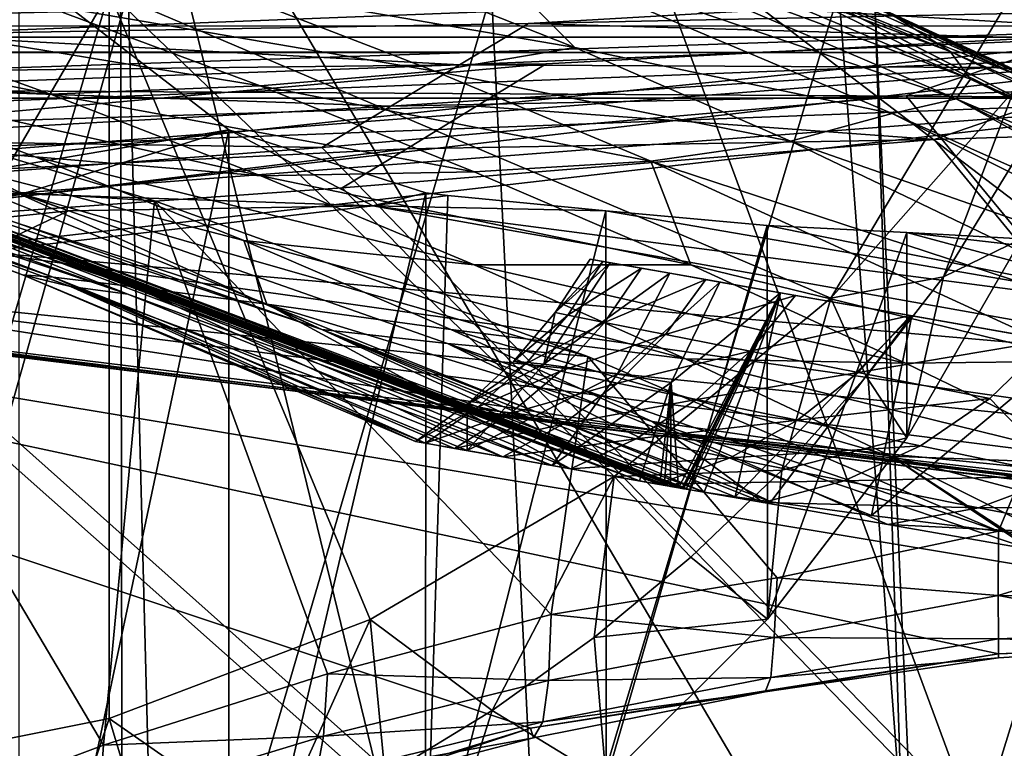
# Model space of a CAD drawing. Header units: metres. Extents: x -904 to 0, y -908 to 0.
# Tile 73 of 134: x -315 to -259, y -95 to -53. Entities that reach past the tile are written whole.
import ezdxf

# ---------------------------------------------------------------- set-up
doc = ezdxf.new("R2010")
doc.units = ezdxf.units.M

msp = doc.modelspace()

# ---------------------------------------------------------------- linework, layer by layer
at = {"layer": 'None'}
for points in [[(-570.15863, -58.565701, 661.240173), (-309.111755, -207.702347, 657.334961), (-309.403992, -35.91481, 661.833374)], [(-309.403992, -35.91481, 661.833374), (-539.86322, -44.36692, 661.612061), (-570.15863, -58.565701, 661.240173)], [(-309.111755, -207.702347, 657.334961), (-273.966705, -181.177963, 658.029663), (-309.403992, -35.91481, 661.833374)], [(-309.403992, -35.91481, 661.833374), (-273.966705, -181.177963, 658.029663), (-240.875107, -152.150711, 658.789795)], [(-279.686188, -47.13221, 661.539673), (-309.403992, -35.91481, 661.833374), (-240.875107, -152.150711, 658.789795)], [(-285.598846, -45.267895, 841.119934), (-261.811066, -54.986488, 841.331909), (-284.975342, -46.363251, 886.472229)], [(-261.811066, -54.986488, 841.331909), (-285.598846, -45.267895, 841.119934), (-265.133575, -52.875401, 795.994263)], [(-286.301025, -47.075798, 931.812744), (-284.975342, -46.363251, 886.472229), (-260.638489, -56.582916, 886.756042)], [(-284.975342, -46.363251, 886.472229), (-261.811066, -54.986488, 841.331909), (-260.638489, -56.582916, 886.756042)], [(-290.093506, -47.983444, 977.005981), (-286.301025, -47.075798, 931.812744), (-261.458008, -57.706783, 932.164246)], [(-261.458008, -57.706783, 932.164246), (-286.301025, -47.075798, 931.812744), (-260.638489, -56.582916, 886.756042)], [(-240.875107, -152.150711, 658.789795), (-242.678009, -75.317757, 660.801697), (-279.686188, -47.13221, 661.539673)], [(-242.678009, -75.317757, 660.801697), (-251.280319, -61.069084, 661.174744), (-279.686188, -47.13221, 661.539673)], [(-279.686188, -47.13221, 661.539673), (-251.280319, -61.069084, 661.174744), (-269.561737, -51.711464, 661.566956)], [(-269.561737, -51.711464, 661.566956), (-258.0224, -56.306564, 706.032776), (-278.609283, -47.093815, 705.997437)], [(-278.609283, -47.093815, 705.997437), (-258.0224, -56.306564, 706.032776), (-270.733765, -50.244064, 750.846558)], [(-283.32785, -54.765881, 1022.18335), (-296.14743, -49.661369, 1021.960205), (-290.093506, -47.983444, 977.005981)], [(-283.32785, -54.765881, 1022.18335), (-290.093506, -47.983444, 977.005981), (-265.13623, -58.537857, 977.415955)], [(-265.13623, -58.537857, 977.415955), (-290.093506, -47.983444, 977.005981), (-261.458008, -57.706783, 932.164246)], [(-304.162659, -51.155312, 1066.614136), (-296.14743, -49.661369, 1021.960205), (-283.32785, -54.765881, 1022.18335)], [(-303.165863, -59.486263, 1941.720703), (-315.202454, -50.203594, 1936.422363), (-317.52179, -61.908005, 1904.459839)], [(-315.203613, -116.225586, 1974.506104), (-315.202454, -50.203594, 1936.422363), (-303.165863, -59.486263, 1941.720703)], [(-258.0224, -56.306564, 706.032776), (-248.986176, -60.178795, 750.940918), (-270.733765, -50.244064, 750.846558)], [(-270.733765, -50.244064, 750.846558), (-248.986176, -60.178795, 750.940918), (-265.133575, -52.875401, 795.994263)], [(-314.066101, -52.227184, 1110.899048), (-304.162659, -51.155312, 1066.614136), (-291.35141, -56.10714, 1066.840454)], [(-291.35141, -56.10714, 1066.840454), (-304.162659, -51.155312, 1066.614136), (-283.32785, -54.765881, 1022.18335)], [(-362.278748, -51.564709, 2034.584595), (-336.272583, -96.787689, 2023.781372), (-310.038391, -51.564449, 2028.267822)], [(-336.272583, -96.787689, 2023.781372), (-323.056915, -95.837952, 2022.274536), (-310.038391, -51.564449, 2028.267822)], [(-330.615753, -51.564575, 200.891068), (-308.948242, -51.564468, 210.65741), (-329.323792, -123.827972, 209.19838)], [(-308.948242, -51.564468, 210.65741), (-307.235657, -116.905838, 218.568741), (-329.323792, -123.827972, 209.19838)], [(-310.038391, -51.564449, 2028.267822), (-323.056915, -95.837952, 2022.274536), (-310.040985, -93.242393, 2020.919434)], [(-310.040985, -93.242393, 2020.919434), (-295.07312, -87.566368, 2019.630005), (-310.038391, -51.564449, 2028.267822)], [(-258.175079, -51.56419, 2019.448486), (-310.038391, -51.564449, 2028.267822), (-268.646027, -69.136406, 2018.336426)], [(-268.646027, -69.136406, 2018.336426), (-310.038391, -51.564449, 2028.267822), (-281.074432, -79.361526, 2018.749756)], [(-310.038391, -51.564449, 2028.267822), (-295.07312, -87.566368, 2019.630005), (-281.074432, -79.361526, 2018.749756)], [(-308.948242, -51.564468, 210.65741), (-288.105225, -51.564365, 222.078217), (-307.235657, -116.905838, 218.568741)], [(-288.105225, -51.564365, 222.078217), (-285.30072, -108.671394, 229.986725), (-307.235657, -116.905838, 218.568741)], [(-288.105225, -51.564365, 222.078217), (-268.185822, -51.56427, 235.04538), (-285.30072, -108.671394, 229.986725)], [(-268.185822, -51.56427, 235.04538), (-264.548676, -99.550575, 242.856384), (-285.30072, -108.671394, 229.986725)], [(-269.561737, -51.711464, 661.566956), (-251.280319, -61.069084, 661.174744), (-251.154343, -61.122116, 661.569153)], [(-269.561737, -51.711464, 661.566956), (-251.154343, -61.122116, 661.569153), (-258.0224, -56.306564, 706.032776)], [(-258.175079, -57.264988, 2018.443237), (-258.175079, -51.56419, 2019.448486), (-268.646027, -69.136406, 2018.336426)], [(-268.185822, -51.56427, 235.04538), (-266.150391, -51.564274, 234.471405), (-264.548676, -99.550575, 242.856384)], [(-266.150391, -51.564274, 234.471405), (-263.57016, -110.645126, 244.626434), (-264.548676, -99.550575, 242.856384)], [(-266.150391, -51.564274, 234.471405), (-245.317902, -51.56432, 228.596802), (-263.57016, -110.645126, 244.626434)], [(-245.317902, -51.56432, 228.596802), (-242.650131, -103.940552, 237.516327), (-263.57016, -110.645126, 244.626434)], [(-326.092651, -56.621483, 1198.501343), (-338.294617, -52.411137, 1198.356689), (-313.394806, -57.436325, 1154.905273)], [(-338.294617, -52.411137, 1198.356689), (-325.862457, -52.944607, 1154.723633), (-313.394806, -57.436325, 1154.905273)], [(-325.862457, -52.944607, 1154.723633), (-314.066101, -52.227184, 1110.899048), (-301.379883, -56.958351, 1111.106812)], [(-301.379883, -56.958351, 1111.106812), (-314.066101, -52.227184, 1110.899048), (-291.35141, -56.10714, 1066.840454)], [(-313.394806, -57.436325, 1154.905273), (-325.862457, -52.944607, 1154.723633), (-301.379883, -56.958351, 1111.106812)], [(-248.986176, -60.178795, 750.940918), (-242.390198, -63.443642, 796.162354), (-265.133575, -52.875401, 795.994263)], [(-265.133575, -52.875401, 795.994263), (-242.390198, -63.443642, 796.162354), (-261.811066, -54.986488, 841.331909)], [(-291.35141, -56.10714, 1066.840454), (-283.32785, -54.765881, 1022.18335), (-270.957214, -60.12051, 1022.408875)], [(-270.957214, -60.12051, 1022.408875), (-283.32785, -54.765881, 1022.18335), (-265.13623, -58.537857, 977.415955)], [(-261.811066, -54.986488, 841.331909), (-238.295258, -66.105843, 841.579407), (-260.638489, -56.582916, 886.756042)], [(-242.390198, -63.443642, 796.162354), (-238.295258, -66.105843, 841.579407), (-261.811066, -54.986488, 841.331909)], [(-336.018341, -104.384018, 1538.417725), (-333.425598, -55.798313, 1510.421387), (-310.35675, -94.767845, 1529.938843)], [(-307.436035, -63.55872, 1511.062378), (-333.425598, -55.798313, 1510.421387), (-315.413574, -63.06002, 1492.076172)], [(-333.425598, -55.798313, 1510.421387), (-307.436035, -63.55872, 1511.062378), (-310.35675, -94.767845, 1529.938843)], [(-301.379883, -56.958351, 1111.106812), (-291.35141, -56.10714, 1066.840454), (-278.965302, -61.269295, 1067.071167)], [(-278.965302, -61.269295, 1067.071167), (-291.35141, -56.10714, 1066.840454), (-270.957214, -60.12051, 1022.408875)], [(-324.467957, -60.07806, 1242.829468), (-326.092651, -56.621483, 1198.501343), (-314.279907, -61.026852, 1198.654907)], [(-314.279907, -61.026852, 1198.654907), (-326.092651, -56.621483, 1198.501343), (-301.328644, -62.123955, 1155.093872)], [(-326.092651, -56.621483, 1198.501343), (-313.394806, -57.436325, 1154.905273), (-301.328644, -62.123955, 1155.093872)], [(-313.394806, -57.436325, 1154.905273), (-301.379883, -56.958351, 1111.106812), (-289.109497, -61.886642, 1111.31958)], [(-289.109497, -61.886642, 1111.31958), (-301.379883, -56.958351, 1111.106812), (-278.965302, -61.269295, 1067.071167)], [(-261.458008, -57.706783, 932.164246), (-260.638489, -56.582916, 886.756042), (-236.636642, -68.198532, 887.077698)], [(-260.638489, -56.582916, 886.756042), (-238.295258, -66.105843, 841.579407), (-236.636642, -68.198532, 887.077698)], [(-301.328644, -62.123955, 1155.093872), (-313.394806, -57.436325, 1154.905273), (-289.109497, -61.886642, 1111.31958)], [(-268.646027, -69.136406, 2018.336426), (-262.19043, -67.914253, 1989.019531), (-258.175079, -57.264988, 2018.443237)], [(-262.19043, -67.914253, 1989.019531), (-258.175049, -61.357101, 1992.431152), (-258.175079, -57.264988, 2018.443237)], [(-261.458008, -57.706783, 932.164246), (-238.402557, -70.440567, 955.232056), (-265.13623, -58.537857, 977.415955)], [(-236.636642, -68.198532, 887.077698), (-236.880447, -69.975159, 932.550049), (-261.458008, -57.706783, 932.164246)], [(-236.880447, -69.975159, 932.550049), (-238.402557, -70.440567, 955.232056), (-261.458008, -57.706783, 932.164246)], [(-570.15863, -58.565701, 661.240173), (-584.097839, -207.702347, 657.334961), (-309.111755, -207.702347, 657.334961)], [(-265.13623, -58.537857, 977.415955), (-240.725616, -70.70665, 977.855347), (-270.957214, -60.12051, 1022.408875)], [(-238.402557, -70.440567, 955.232056), (-240.725616, -70.70665, 977.855347), (-265.13623, -58.537857, 977.415955)], [(-337.83255, -59.339127, 1377.947266), (-336.386597, -59.182121, 1332.653687), (-313.241943, -67.935112, 1332.707031)], [(-313.241943, -67.935112, 1332.707031), (-336.386597, -59.182121, 1332.653687), (-308.607056, -68.486267, 1287.677124)], [(-336.386597, -59.182121, 1332.653687), (-331.841736, -59.460705, 1287.55481), (-308.607056, -68.486267, 1287.677124)], [(-337.83255, -59.339127, 1377.947266), (-314.994446, -67.793198, 1377.947998), (-335.409424, -60.036449, 1407.892456)], [(-314.994446, -67.793198, 1377.947998), (-337.83255, -59.339127, 1377.947266), (-313.241943, -67.935112, 1332.707031)], [(-308.607056, -68.486267, 1287.677124), (-331.841736, -59.460705, 1287.55481), (-300.999603, -69.482788, 1243.047241)], [(-331.841736, -59.460705, 1287.55481), (-324.467957, -60.07806, 1242.829468), (-300.999603, -69.482788, 1243.047241)], [(-303.165863, -59.486263, 1941.720703), (-317.52179, -61.908005, 1904.459839), (-314.997101, -63.143299, 1904.459473)], [(-303.167694, -111.231911, 1971.581177), (-315.203613, -116.225586, 1974.506104), (-303.165863, -59.486263, 1941.720703)], [(-314.997101, -63.143299, 1904.459473), (-294.903961, -63.831024, 1934.670166), (-303.165863, -59.486263, 1941.720703)], [(-303.167694, -111.231911, 1971.581177), (-303.165863, -59.486263, 1941.720703), (-291.875885, -63.093544, 1944.601685)], [(-294.903961, -63.831024, 1934.670166), (-291.875885, -63.093544, 1944.601685), (-303.165863, -59.486263, 1941.720703)], [(-331.562256, -60.927677, 1432.527832), (-335.409424, -60.036449, 1407.892456), (-308.970703, -68.906174, 1432.525879)], [(-335.409424, -60.036449, 1407.892456), (-312.253571, -68.463219, 1408.188843), (-308.970703, -68.906174, 1432.525879)], [(-314.994446, -67.793198, 1377.947998), (-312.253571, -68.463219, 1408.188843), (-335.409424, -60.036449, 1407.892456)], [(-300.999603, -69.482788, 1243.047241), (-324.467957, -60.07806, 1242.829468), (-302.302032, -65.828735, 1198.825073)], [(-302.302032, -65.828735, 1198.825073), (-324.467957, -60.07806, 1242.829468), (-314.279907, -61.026852, 1198.654907)], [(-270.957214, -60.12051, 1022.408875), (-246.042374, -72.074631, 1022.901794), (-278.965302, -61.269295, 1067.071167)], [(-240.725616, -70.70665, 977.855347), (-246.042374, -72.074631, 1022.901794), (-270.957214, -60.12051, 1022.408875)], [(-308.970703, -68.906174, 1432.525879), (-327.103333, -61.741516, 1453.042969), (-331.562256, -60.927677, 1432.527832)], [(-289.096954, -67.219376, 1155.29834), (-314.279907, -61.026852, 1198.654907), (-301.328644, -62.123955, 1155.093872)], [(-302.302032, -65.828735, 1198.825073), (-314.279907, -61.026852, 1198.654907), (-289.096954, -67.219376, 1155.29834)], [(-289.109497, -61.886642, 1111.31958), (-278.965302, -61.269295, 1067.071167), (-276.676941, -67.230072, 1111.547852)], [(-246.042374, -72.074631, 1022.901794), (-253.992859, -72.740875, 1067.578003), (-278.965302, -61.269295, 1067.071167)], [(-278.965302, -61.269295, 1067.071167), (-253.992859, -72.740875, 1067.578003), (-276.676941, -67.230072, 1111.547852)], [(-262.19043, -67.914253, 1989.019531), (-257.710999, -65.730553, 1958.443726), (-258.175049, -61.357101, 1992.431152)], [(-317.52179, -61.908005, 1904.459839), (-329.594055, -64.608513, 1863.352783), (-314.997101, -63.143299, 1904.459473)], [(-279.613556, -79.611671, 1453.255737), (-327.103333, -61.741516, 1453.042969), (-308.970703, -68.906174, 1432.525879)], [(-327.103333, -61.741516, 1453.042969), (-279.613556, -79.611671, 1453.255737), (-326.098358, -61.910381, 1457.689941)], [(-279.613556, -79.611671, 1453.255737), (-278.454956, -79.816582, 1457.808838), (-326.098358, -61.910381, 1457.689941)], [(-326.098358, -61.910381, 1457.689941), (-278.454956, -79.816582, 1457.808838), (-325.871552, -61.948742, 1458.824463)], [(-278.454956, -79.816582, 1457.808838), (-278.193115, -79.863106, 1458.841797), (-325.871552, -61.948742, 1458.824463)], [(-325.871552, -61.948742, 1458.824463), (-278.193115, -79.863106, 1458.841797), (-325.566101, -62.000378, 1460.169678)], [(-278.193115, -79.863106, 1458.841797), (-277.842743, -79.925362, 1460.233032), (-325.566101, -62.000378, 1460.169678)], [(-325.566101, -62.000378, 1460.169678), (-277.842743, -79.925362, 1460.233032), (-277.379822, -80.007401, 1462.103638)], [(-325.566101, -62.000378, 1460.169678), (-277.379822, -80.007401, 1462.103638), (-325.001068, -62.092407, 1462.732422)], [(-277.379822, -80.007401, 1462.103638), (-277.195129, -80.039864, 1462.866333), (-325.001068, -62.092407, 1462.732422)], [(-325.001068, -62.092407, 1462.732422), (-277.195129, -80.039864, 1462.866333), (-324.936737, -62.102444, 1463.037109)], [(-277.195129, -80.039864, 1462.866333), (-277.129517, -80.051331, 1463.13855), (-324.936737, -62.102444, 1463.037109)], [(-324.936737, -62.102444, 1463.037109), (-277.129517, -80.051331, 1463.13855), (-277.08905, -80.05838, 1463.306274)], [(-277.08905, -80.05838, 1463.306274), (-324.87323, -62.112141, 1463.336426), (-324.936737, -62.102444, 1463.037109)], [(-324.703735, -62.135399, 1463.955322), (-324.87323, -62.112141, 1463.336426), (-277.08905, -80.05838, 1463.306274)], [(-301.328644, -62.123955, 1155.093872), (-289.109497, -61.886642, 1111.31958), (-276.676941, -67.230072, 1111.547852)], [(-324.354248, -62.181946, 1465.194824), (-324.703735, -62.135399, 1463.955322), (-276.951202, -80.08226, 1463.875977)], [(-276.951202, -80.08226, 1463.875977), (-324.703735, -62.135399, 1463.955322), (-277.08905, -80.05838, 1463.306274)], [(-323.640076, -62.272915, 1467.668457), (-324.354248, -62.181946, 1465.194824), (-276.716736, -80.122314, 1464.829102)], [(-276.716736, -80.122314, 1464.829102), (-324.354248, -62.181946, 1465.194824), (-276.951202, -80.08226, 1463.875977)], [(-297.838715, -70.930183, 1472.653687), (-323.640076, -62.272915, 1467.668457), (-275.919647, -80.252434, 1467.750122)], [(-275.919647, -80.252434, 1467.750122), (-323.640076, -62.272915, 1467.668457), (-276.716736, -80.122314, 1464.829102)], [(-323.640076, -62.272915, 1467.668457), (-297.838715, -70.930183, 1472.653687), (-322.152039, -62.447758, 1472.599121)], [(-297.838715, -70.930183, 1472.653687), (-315.413574, -63.06002, 1492.076172), (-322.152039, -62.447758, 1472.599121)], [(-276.676941, -67.230072, 1111.547852), (-289.096954, -67.219376, 1155.29834), (-301.328644, -62.123955, 1155.093872)], [(-314.997101, -63.143299, 1904.459473), (-329.594055, -64.608513, 1863.352783), (-326.93454, -65.627457, 1863.351563)], [(-326.93454, -65.627457, 1863.351563), (-312.3638, -64.131371, 1904.457886), (-314.997101, -63.143299, 1904.459473)], [(-297.838715, -70.930183, 1472.653687), (-290.636841, -71.728119, 1492.126221), (-315.413574, -63.06002, 1492.076172)], [(-290.636841, -71.728119, 1492.126221), (-282.573425, -72.478622, 1510.077271), (-315.413574, -63.06002, 1492.076172)], [(-315.413574, -63.06002, 1492.076172), (-282.573425, -72.478622, 1510.077271), (-307.436035, -63.55872, 1511.062378)], [(-312.3638, -64.131371, 1904.457886), (-294.903961, -63.831024, 1934.670166), (-314.997101, -63.143299, 1904.459473)], [(-291.887726, -104.718575, 1968.632446), (-303.167694, -111.231911, 1971.581177), (-291.875885, -63.093544, 1944.601685)], [(-294.903961, -63.831024, 1934.670166), (-290.615204, -63.251045, 1944.844727), (-291.875885, -63.093544, 1944.601685)], [(-291.887726, -104.718575, 1968.632446), (-291.875885, -63.093544, 1944.601685), (-290.615204, -63.251045, 1944.844727)], [(-310.35675, -94.767845, 1529.938843), (-307.436035, -63.55872, 1511.062378), (-297.519531, -90.671127, 1525.072754)], [(-307.436035, -63.55872, 1511.062378), (-284.691223, -87.267532, 1519.76355), (-297.519531, -90.671127, 1525.072754)], [(-307.436035, -63.55872, 1511.062378), (-282.573425, -72.478622, 1510.077271), (-284.691223, -87.267532, 1519.76355)], [(-281.540894, -64.128891, 1946.890625), (-290.615204, -63.251045, 1944.844727), (-294.903961, -63.831024, 1934.670166)], [(-281.540894, -64.128891, 1946.890625), (-291.887726, -104.718575, 1968.632446), (-290.615204, -63.251045, 1944.844727)], [(-317.342804, -66.480629, 1875.346436), (-312.3638, -64.131371, 1904.457886), (-326.93454, -65.627457, 1863.351563)], [(-317.342804, -66.480629, 1875.346436), (-243.821503, -72.942696, 1905.212524), (-294.903961, -63.831024, 1934.670166)], [(-317.342804, -66.480629, 1875.346436), (-294.903961, -63.831024, 1934.670166), (-312.3638, -64.131371, 1904.457886)], [(-243.821503, -72.942696, 1905.212524), (-246.373795, -70.190086, 1930.997925), (-294.903961, -63.831024, 1934.670166)], [(-294.903961, -63.831024, 1934.670166), (-246.373795, -70.190086, 1930.997925), (-281.540894, -64.128891, 1946.890625)], [(-281.539154, -96.784805, 1965.748413), (-291.887726, -104.718575, 1968.632446), (-281.540894, -64.128891, 1946.890625)], [(-272.292847, -64.965027, 1950.011841), (-281.539154, -96.784805, 1965.748413), (-281.540894, -64.128891, 1946.890625)], [(-246.373795, -70.190086, 1930.997925), (-272.292847, -64.965027, 1950.011841), (-281.540894, -64.128891, 1946.890625)], [(-272.2883, -87.546196, 1963.023438), (-281.539154, -96.784805, 1965.748413), (-272.292847, -64.965027, 1950.011841)], [(-264.285583, -65.369728, 1953.678833), (-272.2883, -87.546196, 1963.023438), (-272.292847, -64.965027, 1950.011841)], [(-272.292847, -64.965027, 1950.011841), (-246.373795, -70.190086, 1930.997925), (-264.285583, -65.369728, 1953.678833)], [(-264.297852, -77.143852, 1960.556885), (-272.2883, -87.546196, 1963.023438), (-264.285583, -65.369728, 1953.678833)], [(-257.710999, -65.730553, 1958.443726), (-264.297852, -77.143852, 1960.556885), (-264.285583, -65.369728, 1953.678833)], [(-246.373795, -70.190086, 1930.997925), (-247.758621, -67.269051, 1956.851563), (-264.285583, -65.369728, 1953.678833)], [(-264.285583, -65.369728, 1953.678833), (-247.758621, -67.269051, 1956.851563), (-257.710999, -65.730553, 1958.443726)], [(-579.414856, -106.2174, 1605.699707), (-311.951202, -102.333786, 1605.762329), (-369.758789, -65.81794, 1606.712402)], [(-311.951202, -102.333786, 1605.762329), (-285.877808, -93.790787, 1605.964355), (-369.758789, -65.81794, 1606.712402)], [(-369.758789, -65.81794, 1606.712402), (-285.877808, -93.790787, 1605.964355), (-259.035767, -89.53669, 1606.136597)], [(-259.035767, -89.53669, 1606.136597), (-232.967972, -88.549675, 1606.117188), (-369.758789, -65.81794, 1606.712402)], [(-232.967972, -88.549675, 1606.117188), (-157.766281, -91.522858, 1606.039307), (-369.758789, -65.81794, 1606.712402)], [(-264.370239, -78.757698, 1612.998047), (-369.758789, -65.81794, 1606.712402), (-157.766281, -91.522858, 1606.039307)], [(-264.370239, -78.757698, 1612.998047), (-369.372711, -65.865341, 1613.282715), (-369.758789, -65.81794, 1606.712402)], [(-362.295715, -66.734222, 1685.181274), (-369.372711, -65.865341, 1613.282715), (-264.370239, -78.757698, 1612.998047)], [(-290.440979, -70.920746, 1199.008179), (-300.999603, -69.482788, 1243.047241), (-302.302032, -65.828735, 1198.825073)], [(-289.096954, -67.219376, 1155.29834), (-276.987244, -72.606888, 1155.514526), (-302.302032, -65.828735, 1198.825073)], [(-276.987244, -72.606888, 1155.514526), (-290.440979, -70.920746, 1199.008179), (-302.302032, -65.828735, 1198.825073)], [(-264.297852, -77.143852, 1960.556885), (-257.710999, -65.730553, 1958.443726), (-262.19043, -67.914253, 1989.019531)], [(-335.659729, -67.869011, 1815.896851), (-235.309311, -78.121002, 1854.074829), (-317.342804, -66.480629, 1875.346436)], [(-235.309311, -78.121002, 1854.074829), (-243.821503, -72.942696, 1905.212524), (-317.342804, -66.480629, 1875.346436)], [(-350.047302, -67.96817, 1756.375854), (-362.295715, -66.734222, 1685.181274), (-271.176086, -77.936203, 1684.443604)], [(-271.176086, -77.936203, 1684.443604), (-362.295715, -66.734222, 1685.181274), (-264.370239, -78.757698, 1612.998047)], [(-284.4599, -69.950668, 1377.948853), (-281.307953, -67.098602, 1404.175415), (-285.106598, -72.920265, 1404.7771)], [(-285.106598, -72.920265, 1404.7771), (-281.307953, -67.098602, 1404.175415), (-277.87204, -67.70443, 1430.195068)], [(-281.718506, -67.025513, 1350.758179), (-282.458099, -66.895103, 1377.948853), (-284.4599, -69.950668, 1377.948853)], [(-284.4599, -69.950668, 1377.948853), (-282.458099, -66.895103, 1377.948853), (-281.307953, -67.098602, 1404.175415)], [(-281.718506, -67.025513, 1350.758179), (-284.4599, -69.950668, 1377.948853), (-283.734528, -70.106842, 1350.834229)], [(-279.501007, -67.416458, 1323.647217), (-281.718506, -67.025513, 1350.758179), (-283.734528, -70.106842, 1350.834229)], [(-281.307953, -67.098602, 1404.175415), (-282.458099, -66.895103, 1377.948853), (-277.87204, -67.70443, 1430.195068)], [(-282.458099, -66.895103, 1377.948853), (-281.718506, -67.025513, 1350.758179), (-277.87204, -67.70443, 1430.195068)], [(-277.87204, -67.70443, 1430.195068), (-281.718506, -67.025513, 1350.758179), (-279.501007, -67.416458, 1323.647217)], [(-276.676941, -67.230072, 1111.547852), (-264.372223, -72.862114, 1111.787231), (-289.096954, -67.219376, 1155.29834)], [(-264.372223, -72.862114, 1111.787231), (-276.987244, -72.606888, 1155.514526), (-289.096954, -67.219376, 1155.29834)], [(-285.106598, -72.920265, 1404.7771), (-277.87204, -67.70443, 1430.195068), (-280.903381, -73.48822, 1431.279175)], [(-279.501007, -67.416458, 1323.647217), (-283.734528, -70.106842, 1350.834229), (-281.624176, -70.527985, 1323.792847)], [(-275.81311, -68.06662, 1296.70105), (-279.501007, -67.416458, 1323.647217), (-281.624176, -70.527985, 1323.792847)], [(-277.87204, -67.70443, 1430.195068), (-275.007202, -68.209572, 1444.387695), (-280.903381, -73.48822, 1431.279175)], [(-275.81311, -68.06662, 1296.70105), (-277.87204, -67.70443, 1430.195068), (-279.501007, -67.416458, 1323.647217)], [(-275.007202, -68.209572, 1444.387695), (-277.87204, -67.70443, 1430.195068), (-275.81311, -68.06662, 1296.70105)], [(-253.992859, -72.740875, 1067.578003), (-264.372223, -72.862114, 1111.787231), (-276.676941, -67.230072, 1111.547852)], [(-350.047302, -67.96817, 1756.375854), (-277.97934, -76.816643, 1756.375854), (-335.659729, -67.869011, 1815.896851)], [(-277.97934, -76.816643, 1756.375854), (-350.047302, -67.96817, 1756.375854), (-271.176086, -77.936203, 1684.443604)], [(-277.97934, -76.816643, 1756.375854), (-222.447708, -82.294296, 1803.761963), (-335.659729, -67.869011, 1815.896851)], [(-335.659729, -67.869011, 1815.896851), (-222.447708, -82.294296, 1803.761963), (-235.309311, -78.121002, 1854.074829)], [(-314.994446, -67.793198, 1377.947998), (-292.456421, -77.358704, 1377.948853), (-312.253571, -68.463219, 1408.188843)], [(-292.456421, -77.358704, 1377.948853), (-314.994446, -67.793198, 1377.947998), (-291.900421, -77.454849, 1351.047485)], [(-314.994446, -67.793198, 1377.947998), (-313.241943, -67.935112, 1332.707031), (-291.900421, -77.454849, 1351.047485)], [(-308.607056, -68.486267, 1287.677124), (-287.452057, -78.234749, 1297.427124), (-313.241943, -67.935112, 1332.707031)], [(-287.452057, -78.234749, 1297.427124), (-290.231262, -77.747086, 1324.190308), (-313.241943, -67.935112, 1332.707031)], [(-313.241943, -67.935112, 1332.707031), (-290.231262, -77.747086, 1324.190308), (-291.900421, -77.454849, 1351.047485)], [(-275.81311, -68.06662, 1296.70105), (-281.624176, -70.527985, 1323.792847), (-278.135681, -71.215843, 1296.899902)], [(-280.903381, -73.48822, 1431.279175), (-275.007202, -68.209572, 1444.387695), (-277.794922, -73.96254, 1445.765991)], [(-270.667419, -68.973785, 1270.003906), (-275.81311, -68.06662, 1296.70105), (-278.135681, -71.215843, 1296.899902)], [(-275.007202, -68.209572, 1444.387695), (-271.53241, -68.824799, 1458.44104), (-277.794922, -73.96254, 1445.765991)], [(-270.667419, -68.973785, 1270.003906), (-275.007202, -68.209572, 1444.387695), (-275.81311, -68.06662, 1296.70105)], [(-271.53241, -68.824799, 1458.44104), (-275.007202, -68.209572, 1444.387695), (-270.667419, -68.973785, 1270.003906)], [(-266.628448, -73.626244, 1989.660522), (-262.19043, -67.914253, 1989.019531), (-268.646027, -69.136406, 2018.336426)], [(-266.628448, -73.626244, 1989.660522), (-264.297852, -77.143852, 1960.556885), (-262.19043, -67.914253, 1989.019531)], [(-308.970703, -68.906174, 1432.525879), (-312.253571, -68.463219, 1408.188843), (-284.62207, -78.732933, 1432.524048)], [(-312.253571, -68.463219, 1408.188843), (-289.510773, -77.878616, 1408.090942), (-284.62207, -78.732933, 1432.524048)], [(-292.456421, -77.358704, 1377.948853), (-289.510773, -77.878616, 1408.090942), (-312.253571, -68.463219, 1408.188843)], [(-300.999603, -69.482788, 1243.047241), (-283.568237, -78.916702, 1270.807373), (-308.607056, -68.486267, 1287.677124)], [(-283.568237, -78.916702, 1270.807373), (-287.452057, -78.234749, 1297.427124), (-308.607056, -68.486267, 1287.677124)], [(-271.53241, -68.824799, 1458.44104), (-277.379822, -80.007401, 1462.103638), (-277.794922, -73.96254, 1445.765991)], [(-277.195129, -80.039864, 1462.866333), (-277.379822, -80.007401, 1462.103638), (-271.53241, -68.824799, 1458.44104)], [(-277.129517, -80.051331, 1463.13855), (-277.195129, -80.039864, 1462.866333), (-271.53241, -68.824799, 1458.44104)], [(-271.53241, -68.824799, 1458.44104), (-277.08905, -80.05838, 1463.306274), (-277.129517, -80.051331, 1463.13855)], [(-276.951202, -80.08226, 1463.875977), (-277.08905, -80.05838, 1463.306274), (-271.53241, -68.824799, 1458.44104)], [(-276.716736, -80.122314, 1464.829102), (-276.951202, -80.08226, 1463.875977), (-271.53241, -68.824799, 1458.44104)], [(-271.53241, -68.824799, 1458.44104), (-275.919647, -80.252434, 1467.750122), (-276.716736, -80.122314, 1464.829102)], [(-274.136688, -80.520805, 1472.778076), (-275.919647, -80.252434, 1467.750122), (-271.53241, -68.824799, 1458.44104)], [(-264.005981, -70.151917, 1481.808716), (-274.136688, -80.520805, 1472.778076), (-271.53241, -68.824799, 1458.44104)], [(-264.005981, -70.151917, 1481.808716), (-271.53241, -68.824799, 1458.44104), (-264.08075, -70.134972, 1243.63501)], [(-264.08075, -70.134972, 1243.63501), (-271.53241, -68.824799, 1458.44104), (-270.667419, -68.973785, 1270.003906)], [(-284.62207, -78.732933, 1432.524048), (-279.613556, -79.611671, 1453.255737), (-308.970703, -68.906174, 1432.525879)], [(-268.646027, -69.136406, 2018.336426), (-281.074432, -79.361526, 2018.749756), (-271.464142, -78.994347, 1990.407593)], [(-270.667419, -68.973785, 1270.003906), (-278.135681, -71.215843, 1296.899902), (-273.280426, -72.171303, 1270.230103)], [(-264.08075, -70.134972, 1243.63501), (-270.667419, -68.973785, 1270.003906), (-273.280426, -72.171303, 1270.230103)], [(-271.464142, -78.994347, 1990.407593), (-266.628448, -73.626244, 1989.660522), (-268.646027, -69.136406, 2018.336426)], [(-278.884491, -76.210159, 1199.201172), (-300.999603, -69.482788, 1243.047241), (-290.440979, -70.920746, 1199.008179)], [(-278.884491, -76.210159, 1199.201172), (-272.51828, -80.857368, 1218.181641), (-300.999603, -69.482788, 1243.047241)], [(-272.51828, -80.857368, 1218.181641), (-278.587128, -79.791527, 1244.376465), (-300.999603, -69.482788, 1243.047241)], [(-300.999603, -69.482788, 1243.047241), (-278.587128, -79.791527, 1244.376465), (-283.568237, -78.916702, 1270.807373)], [(-283.734528, -70.106842, 1350.834229), (-284.4599, -69.950668, 1377.948853), (-286.816772, -72.738808, 1377.948853)], [(-286.816772, -72.738808, 1377.948853), (-284.4599, -69.950668, 1377.948853), (-285.106598, -72.920265, 1404.7771)], [(-283.734528, -70.106842, 1350.834229), (-286.816772, -72.738808, 1377.948853), (-286.131104, -72.902252, 1350.908691)], [(-281.624176, -70.527985, 1323.792847), (-283.734528, -70.106842, 1350.834229), (-286.131104, -72.902252, 1350.908691)], [(-281.624176, -70.527985, 1323.792847), (-286.131104, -72.902252, 1350.908691), (-284.153534, -73.32122, 1323.933594)], [(-278.135681, -71.215843, 1296.899902), (-281.624176, -70.527985, 1323.792847), (-284.153534, -73.32122, 1323.933594)], [(-264.005981, -70.151917, 1481.808716), (-272.083344, -80.81517, 1477.817871), (-274.136688, -80.520805, 1472.778076)], [(-264.08075, -70.134972, 1243.63501), (-273.280426, -72.171303, 1270.230103), (-267.073395, -73.394539, 1243.852783)], [(-266.308075, -81.601509, 1492.160522), (-272.083344, -80.81517, 1477.817871), (-264.005981, -70.151917, 1481.808716)], [(-256.075043, -71.546318, 1217.675049), (-264.08075, -70.134972, 1243.63501), (-267.073395, -73.394539, 1243.852783)], [(-254.601868, -71.810112, 1504.465698), (-266.308075, -81.601509, 1492.160522), (-264.005981, -70.151917, 1481.808716)], [(-256.075043, -71.546318, 1217.675049), (-264.005981, -70.151917, 1481.808716), (-264.08075, -70.134972, 1243.63501)], [(-254.601868, -71.810112, 1504.465698), (-264.005981, -70.151917, 1481.808716), (-256.075043, -71.546318, 1217.675049)], [(-274.136688, -80.520805, 1472.778076), (-297.838715, -70.930183, 1472.653687), (-275.919647, -80.252434, 1467.750122)], [(-274.136688, -80.520805, 1472.778076), (-272.083344, -80.81517, 1477.817871), (-297.838715, -70.930183, 1472.653687)], [(-272.083344, -80.81517, 1477.817871), (-290.636841, -71.728119, 1492.126221), (-297.838715, -70.930183, 1472.653687)], [(-265.191498, -78.186951, 1155.73877), (-278.884491, -76.210159, 1199.201172), (-290.440979, -70.920746, 1199.008179)], [(-265.191498, -78.186951, 1155.73877), (-290.440979, -70.920746, 1199.008179), (-276.987244, -72.606888, 1155.514526)], [(-278.135681, -71.215843, 1296.899902), (-284.153534, -73.32122, 1323.933594), (-280.89035, -73.998528, 1297.089844)], [(-273.280426, -72.171303, 1270.230103), (-278.135681, -71.215843, 1296.899902), (-280.89035, -73.998528, 1297.089844)], [(-256.075043, -71.546318, 1217.675049), (-267.073395, -73.394539, 1243.852783), (-259.533752, -74.884743, 1217.838501)], [(-255.246216, -79.316849, 1192.276123), (-256.075043, -71.546318, 1217.675049), (-259.533752, -74.884743, 1217.838501)], [(-272.083344, -80.81517, 1477.817871), (-266.308075, -81.601509, 1492.160522), (-290.636841, -71.728119, 1492.126221)], [(-266.308075, -81.601509, 1492.160522), (-259.035736, -82.50161, 1507.728271), (-290.636841, -71.728119, 1492.126221)], [(-290.636841, -71.728119, 1492.126221), (-259.035736, -82.50161, 1507.728271), (-282.573425, -72.478622, 1510.077271)], [(-273.280426, -72.171303, 1270.230103), (-280.89035, -73.998528, 1297.089844), (-276.351837, -74.936241, 1270.442627)], [(-267.073395, -73.394539, 1243.852783), (-273.280426, -72.171303, 1270.230103), (-276.351837, -74.936241, 1270.442627)], [(-259.035736, -82.50161, 1507.728271), (-266.308075, -81.601509, 1492.160522), (-254.601868, -71.810112, 1504.465698)], [(-249.890961, -83.357292, 1524.549927), (-259.035736, -82.50161, 1507.728271), (-254.601868, -71.810112, 1504.465698)], [(-286.131104, -72.902252, 1350.908691), (-286.816772, -72.738808, 1377.948853), (-289.494934, -75.220039, 1377.948853)], [(-285.106598, -72.920265, 1404.7771), (-289.494934, -75.220039, 1377.948853), (-286.816772, -72.738808, 1377.948853)], [(-282.573425, -72.478622, 1510.077271), (-271.729645, -85.164833, 1513.88562), (-284.691223, -87.267532, 1519.76355)], [(-282.573425, -72.478622, 1510.077271), (-259.035736, -82.50161, 1507.728271), (-271.729645, -85.164833, 1513.88562)], [(-252.386261, -78.676216, 1112.033813), (-265.191498, -78.186951, 1155.73877), (-276.987244, -72.606888, 1155.514526)], [(-276.987244, -72.606888, 1155.514526), (-264.372223, -72.862114, 1111.787231), (-252.386261, -78.676216, 1112.033813)], [(-264.372223, -72.862114, 1111.787231), (-253.992859, -72.740875, 1067.578003), (-252.386261, -78.676216, 1112.033813)], [(-280.903381, -73.48822, 1431.279175), (-289.510773, -77.878616, 1408.090942), (-285.106598, -72.920265, 1404.7771)], [(-289.510773, -77.878616, 1408.090942), (-289.494934, -75.220039, 1377.948853), (-285.106598, -72.920265, 1404.7771)], [(-288.868225, -75.365303, 1350.980225), (-286.131104, -72.902252, 1350.908691), (-289.494934, -75.220039, 1377.948853)], [(-284.153534, -73.32122, 1323.933594), (-286.131104, -72.902252, 1350.908691), (-288.868225, -75.365303, 1350.980225)], [(-287.040894, -75.742966, 1324.067017), (-284.153534, -73.32122, 1323.933594), (-288.868225, -75.365303, 1350.980225)], [(-280.89035, -73.998528, 1297.089844), (-284.153534, -73.32122, 1323.933594), (-287.040894, -75.742966, 1324.067017)], [(-267.073395, -73.394539, 1243.852783), (-276.351837, -74.936241, 1270.442627), (-270.551117, -76.13578, 1244.052124)], [(-259.533752, -74.884743, 1217.838501), (-267.073395, -73.394539, 1243.852783), (-270.551117, -76.13578, 1244.052124)], [(-284.62207, -78.732933, 1432.524048), (-289.510773, -77.878616, 1408.090942), (-280.903381, -73.48822, 1431.279175)], [(-277.794922, -73.96254, 1445.765991), (-284.62207, -78.732933, 1432.524048), (-280.903381, -73.48822, 1431.279175)], [(-277.794922, -73.96254, 1445.765991), (-279.613556, -79.611671, 1453.255737), (-284.62207, -78.732933, 1432.524048)], [(-278.454956, -79.816582, 1457.808838), (-279.613556, -79.611671, 1453.255737), (-277.794922, -73.96254, 1445.765991)], [(-278.193115, -79.863106, 1458.841797), (-278.454956, -79.816582, 1457.808838), (-277.794922, -73.96254, 1445.765991)], [(-277.794922, -73.96254, 1445.765991), (-277.842743, -79.925362, 1460.233032), (-278.193115, -79.863106, 1458.841797)], [(-277.379822, -80.007401, 1462.103638), (-277.842743, -79.925362, 1460.233032), (-277.794922, -73.96254, 1445.765991)], [(-264.297852, -77.143852, 1960.556885), (-266.628448, -73.626244, 1989.660522), (-271.464142, -78.994347, 1990.407593)], [(-284.018188, -76.354973, 1297.266846), (-280.89035, -73.998528, 1297.089844), (-287.040894, -75.742966, 1324.067017)], [(-276.351837, -74.936241, 1270.442627), (-280.89035, -73.998528, 1297.089844), (-284.018188, -76.354973, 1297.266846)], [(-279.808563, -77.202675, 1270.636719), (-276.351837, -74.936241, 1270.442627), (-284.018188, -76.354973, 1297.266846)], [(-270.551117, -76.13578, 1244.052124), (-276.351837, -74.936241, 1270.442627), (-279.808563, -77.202675, 1270.636719)], [(-270.551117, -76.13578, 1244.052124), (-263.50473, -77.597664, 1217.979858), (-259.533752, -74.884743, 1217.838501)], [(-263.50473, -77.597664, 1217.979858), (-255.246216, -79.316849, 1192.276123), (-259.533752, -74.884743, 1217.838501)], [(-288.868225, -75.365303, 1350.980225), (-289.494934, -75.220039, 1377.948853), (-292.456421, -77.358704, 1377.948853)], [(-289.510773, -77.878616, 1408.090942), (-292.456421, -77.358704, 1377.948853), (-289.494934, -75.220039, 1377.948853)], [(-291.900421, -77.454849, 1351.047485), (-288.868225, -75.365303, 1350.980225), (-292.456421, -77.358704, 1377.948853)], [(-287.040894, -75.742966, 1324.067017), (-288.868225, -75.365303, 1350.980225), (-291.900421, -77.454849, 1351.047485)], [(-290.231262, -77.747086, 1324.190308), (-287.040894, -75.742966, 1324.067017), (-291.900421, -77.454849, 1351.047485)], [(-284.018188, -76.354973, 1297.266846), (-287.040894, -75.742966, 1324.067017), (-290.231262, -77.747086, 1324.190308)], [(-274.422821, -78.28688, 1244.228394), (-270.551117, -76.13578, 1244.052124), (-279.808563, -77.202675, 1270.636719)], [(-257.177399, -83.552734, 1166.714111), (-278.884491, -76.210159, 1199.201172), (-265.191498, -78.186951, 1155.73877)], [(-257.177399, -83.552734, 1166.714111), (-265.374695, -82.111832, 1192.273438), (-278.884491, -76.210159, 1199.201172)], [(-265.374695, -82.111832, 1192.273438), (-272.51828, -80.857368, 1218.181641), (-278.884491, -76.210159, 1199.201172)], [(-263.50473, -77.597664, 1217.979858), (-270.551117, -76.13578, 1244.052124), (-274.422821, -78.28688, 1244.228394)], [(-287.452057, -78.234749, 1297.427124), (-284.018188, -76.354973, 1297.266846), (-290.231262, -77.747086, 1324.190308)], [(-279.808563, -77.202675, 1270.636719), (-284.018188, -76.354973, 1297.266846), (-287.452057, -78.234749, 1297.427124)], [(-283.568237, -78.916702, 1270.807373), (-279.808563, -77.202675, 1270.636719), (-287.452057, -78.234749, 1297.427124)], [(-274.422821, -78.28688, 1244.228394), (-279.808563, -77.202675, 1270.636719), (-283.568237, -78.916702, 1270.807373)], [(-205.911392, -85.665115, 1756.375854), (-277.97934, -76.816643, 1756.375854), (-179.941513, -89.123596, 1685.450684)], [(-277.97934, -76.816643, 1756.375854), (-271.176086, -77.936203, 1684.443604), (-179.941513, -89.123596, 1685.450684)], [(-205.911392, -85.665115, 1756.375854), (-214.378693, -84.124207, 1779.055176), (-277.97934, -76.816643, 1756.375854)], [(-214.378693, -84.124207, 1779.055176), (-222.447708, -82.294296, 1803.761963), (-277.97934, -76.816643, 1756.375854)], [(-272.2883, -87.546196, 1963.023438), (-264.297852, -77.143852, 1960.556885), (-271.464142, -78.994347, 1990.407593)], [(-267.874481, -79.607719, 1218.095459), (-263.50473, -77.597664, 1217.979858), (-274.422821, -78.28688, 1244.228394)], [(-255.246216, -79.316849, 1192.276123), (-263.50473, -77.597664, 1217.979858), (-267.874481, -79.607719, 1218.095459)], [(-278.587128, -79.791527, 1244.376465), (-274.422821, -78.28688, 1244.228394), (-283.568237, -78.916702, 1270.807373)], [(-267.874481, -79.607719, 1218.095459), (-274.422821, -78.28688, 1244.228394), (-278.587128, -79.791527, 1244.376465)], [(-179.941513, -89.123596, 1685.450684), (-271.176086, -77.936203, 1684.443604), (-159.366165, -91.649849, 1612.737671)], [(-271.176086, -77.936203, 1684.443604), (-264.370239, -78.757698, 1612.998047), (-159.366165, -91.649849, 1612.737671)], [(-252.386261, -78.676216, 1112.033813), (-240.531204, -84.750778, 1112.291016), (-265.191498, -78.186951, 1155.73877)], [(-240.531204, -84.750778, 1112.291016), (-253.531082, -84.032692, 1155.973999), (-265.191498, -78.186951, 1155.73877)], [(-265.191498, -78.186951, 1155.73877), (-253.531082, -84.032692, 1155.973999), (-256.813843, -83.637238, 1165.690674)], [(-256.813843, -83.637238, 1165.690674), (-257.177399, -83.552734, 1166.714111), (-265.191498, -78.186951, 1155.73877)], [(-281.074432, -79.361526, 2018.749756), (-276.669403, -83.990776, 1991.248779), (-271.464142, -78.994347, 1990.407593)], [(-271.464142, -78.994347, 1990.407593), (-276.669403, -83.990776, 1991.248779), (-272.2883, -87.546196, 1963.023438)], [(-159.366165, -91.649849, 1612.737671), (-264.370239, -78.757698, 1612.998047), (-157.766281, -91.522858, 1606.039307)], [(-295.07312, -87.566368, 2019.630005), (-288.07254, -92.77404, 1993.165161), (-281.074432, -79.361526, 2018.749756)], [(-288.07254, -92.77404, 1993.165161), (-282.215485, -88.591293, 1992.171997), (-281.074432, -79.361526, 2018.749756)], [(-281.074432, -79.361526, 2018.749756), (-282.215485, -88.591293, 1992.171997), (-276.669403, -83.990776, 1991.248779)], [(-272.51828, -80.857368, 1218.181641), (-267.874481, -79.607719, 1218.095459), (-278.587128, -79.791527, 1244.376465)], [(-260.186859, -81.161667, 1192.285522), (-267.874481, -79.607719, 1218.095459), (-272.51828, -80.857368, 1218.181641)], [(-260.186859, -81.161667, 1192.285522), (-255.246216, -79.316849, 1192.276123), (-267.874481, -79.607719, 1218.095459)], [(-246.478867, -81.037399, 1166.713989), (-255.246216, -79.316849, 1192.276123), (-260.186859, -81.161667, 1192.285522)], [(-265.374695, -82.111832, 1192.273438), (-260.186859, -81.161667, 1192.285522), (-272.51828, -80.857368, 1218.181641)], [(-251.710419, -82.788795, 1166.714111), (-260.186859, -81.161667, 1192.285522), (-265.374695, -82.111832, 1192.273438)], [(-251.710419, -82.788795, 1166.714111), (-246.478867, -81.037399, 1166.713989), (-260.186859, -81.161667, 1192.285522)], [(-257.177399, -83.552734, 1166.714111), (-251.710419, -82.788795, 1166.714111), (-265.374695, -82.111832, 1192.273438)], [(-259.035736, -82.50161, 1507.728271), (-259.054688, -86.188278, 1532.375977), (-271.729645, -85.164833, 1513.88562)], [(-259.035736, -82.50161, 1507.728271), (-249.890961, -83.357292, 1524.549927), (-259.054688, -86.188278, 1532.375977)], [(-249.890961, -83.357292, 1524.549927), (-248.916168, -86.36216, 1544.604858), (-259.054688, -86.188278, 1532.375977)], [(-276.669403, -83.990776, 1991.248779), (-282.215485, -88.591293, 1992.171997), (-272.2883, -87.546196, 1963.023438)], [(-271.729645, -85.164833, 1513.88562), (-271.90567, -88.591011, 1537.015259), (-284.691223, -87.267532, 1519.76355)], [(-259.054688, -86.188278, 1532.375977), (-271.90567, -88.591011, 1537.015259), (-271.729645, -85.164833, 1513.88562)], [(-259.054688, -86.188278, 1532.375977), (-259.031281, -88.669411, 1557.154053), (-271.90567, -88.591011, 1537.015259)], [(-259.031281, -88.669411, 1557.154053), (-259.054688, -86.188278, 1532.375977), (-247.936493, -88.259003, 1564.93335)], [(-259.054688, -86.188278, 1532.375977), (-248.916168, -86.36216, 1544.604858), (-247.936493, -88.259003, 1564.93335)], [(-284.691223, -87.267532, 1519.76355), (-284.842804, -91.064674, 1541.377441), (-297.519531, -90.671127, 1525.072754)], [(-271.90567, -88.591011, 1537.015259), (-284.842804, -91.064674, 1541.377441), (-284.691223, -87.267532, 1519.76355)], [(-300.595734, -99.810318, 1995.312622), (-295.07312, -87.566368, 2019.630005), (-310.040985, -93.242393, 2020.919434)], [(-294.209839, -96.519493, 1994.215942), (-295.07312, -87.566368, 2019.630005), (-300.595734, -99.810318, 1995.312622)], [(-294.209839, -96.519493, 1994.215942), (-288.07254, -92.77404, 1993.165161), (-295.07312, -87.566368, 2019.630005)], [(-272.2883, -87.546196, 1963.023438), (-282.215485, -88.591293, 1992.171997), (-281.539154, -96.784805, 1965.748413)], [(-282.215485, -88.591293, 1992.171997), (-288.07254, -92.77404, 1993.165161), (-281.539154, -96.784805, 1965.748413)], [(-271.90567, -88.591011, 1537.015259), (-272.097229, -90.887924, 1560.249023), (-284.842804, -91.064674, 1541.377441)], [(-259.031281, -88.669411, 1557.154053), (-272.097229, -90.887924, 1560.249023), (-271.90567, -88.591011, 1537.015259)], [(-232.967972, -88.549675, 1606.117188), (-259.035767, -89.53669, 1606.136597), (-246.952667, -89.019447, 1585.462524)], [(-259.031281, -88.669411, 1557.154053), (-247.936493, -88.259003, 1564.93335), (-246.952667, -89.019447, 1585.462524)], [(-259.031281, -88.669411, 1557.154053), (-259.037537, -89.75827, 1582.04895), (-272.097229, -90.887924, 1560.249023)], [(-259.037537, -89.75827, 1582.04895), (-259.031281, -88.669411, 1557.154053), (-246.952667, -89.019447, 1585.462524)], [(-246.952667, -89.019447, 1585.462524), (-259.035767, -89.53669, 1606.136597), (-259.037537, -89.75827, 1582.04895)], [(-259.035767, -89.53669, 1606.136597), (-285.877808, -93.790787, 1605.964355), (-272.417206, -91.7164, 1583.615479)], [(-259.037537, -89.75827, 1582.04895), (-259.035767, -89.53669, 1606.136597), (-272.417206, -91.7164, 1583.615479)], [(-259.037537, -89.75827, 1582.04895), (-272.417206, -91.7164, 1583.615479), (-272.097229, -90.887924, 1560.249023)], [(-297.519531, -90.671127, 1525.072754), (-297.748077, -94.254608, 1545.392334), (-310.35675, -94.767845, 1529.938843)], [(-284.842804, -91.064674, 1541.377441), (-297.748077, -94.254608, 1545.392334), (-297.519531, -90.671127, 1525.072754)], [(-272.097229, -90.887924, 1560.249023), (-285.167175, -93.434227, 1563.165894), (-284.842804, -91.064674, 1541.377441)], [(-272.097229, -90.887924, 1560.249023), (-272.417206, -91.7164, 1583.615479), (-285.167175, -93.434227, 1563.165894)], [(-284.842804, -91.064674, 1541.377441), (-285.167175, -93.434227, 1563.165894), (-297.748077, -94.254608, 1545.392334)], [(-272.417206, -91.7164, 1583.615479), (-285.877808, -93.790787, 1605.964355), (-285.690002, -94.353119, 1585.095947)], [(-272.417206, -91.7164, 1583.615479), (-285.690002, -94.353119, 1585.095947), (-285.167175, -93.434227, 1563.165894)], [(-288.07254, -92.77404, 1993.165161), (-294.209839, -96.519493, 1994.215942), (-291.887726, -104.718575, 1968.632446)], [(-281.539154, -96.784805, 1965.748413), (-288.07254, -92.77404, 1993.165161), (-291.887726, -104.718575, 1968.632446)], [(-323.056915, -95.837952, 2022.274536), (-313.983032, -104.969437, 1997.598267), (-310.040985, -93.242393, 2020.919434)], [(-313.983032, -104.969437, 1997.598267), (-307.197815, -102.631332, 1996.443726), (-310.040985, -93.242393, 2020.919434)], [(-310.040985, -93.242393, 2020.919434), (-307.197815, -102.631332, 1996.443726), (-300.595734, -99.810318, 1995.312622)], [(-285.167175, -93.434227, 1563.165894), (-298.176788, -96.625847, 1565.871704), (-297.748077, -94.254608, 1545.392334)], [(-285.167175, -93.434227, 1563.165894), (-285.690002, -94.353119, 1585.095947), (-298.176788, -96.625847, 1565.871704)], [(-285.877808, -93.790787, 1605.964355), (-311.951202, -102.333786, 1605.762329), (-298.815125, -97.778793, 1586.467041)], [(-297.748077, -94.254608, 1545.392334), (-310.602661, -98.152069, 1549.077271), (-310.35675, -94.767845, 1529.938843)], [(-297.748077, -94.254608, 1545.392334), (-298.176788, -96.625847, 1565.871704), (-310.602661, -98.152069, 1549.077271)], [(-285.877808, -93.790787, 1605.964355), (-298.815125, -97.778793, 1586.467041), (-285.690002, -94.353119, 1585.095947)], [(-310.35675, -94.767845, 1529.938843), (-310.602661, -98.152069, 1549.077271), (-336.018341, -104.384018, 1538.417725)], [(-285.690002, -94.353119, 1585.095947), (-298.815125, -97.778793, 1586.467041), (-298.176788, -96.625847, 1565.871704)]]:
    msp.add_3dface(points, dxfattribs=at)
at = {"layer": 'None012311'}
for points in [[(-840.648193, -53.564903, 163.059708), (-243.739731, -53.519718, 163.059708), (-882.848145, -16.196362, 163.059708)], [(-882.848145, -16.196362, 163.059708), (-243.739731, -53.519718, 163.059708), (-21.156561, -16.196362, 163.059708)], [(-838.07196, -51.007679, 160.059708), (-245.037064, -51.013153, 160.059708), (-756.383728, -53.87439, 151.006119)], [(-756.383728, -53.87439, 151.006119), (-245.037064, -51.013153, 160.059708), (-607.685181, -60.032143, 141.866348)], [(-607.685181, -60.032143, 141.866348), (-245.037064, -51.013153, 160.059708), (-322.129181, -54.019558, 151.002396)], [(-245.037064, -51.013153, 160.059708), (-285.991882, -53.381126, 151.019119), (-322.129181, -54.019558, 151.002396)], [(-245.037064, -51.013153, 160.059708), (-249.860855, -52.642776, 151.038467), (-285.991882, -53.381126, 151.019119)], [(-249.860855, -52.642776, 151.038467), (-254.684631, -54.2724, 142.017227), (-285.991882, -53.381126, 151.019119)], [(-840.648193, -53.564903, 163.059708), (-321.351135, -56.11396, 154.215454), (-243.739731, -53.519718, 163.059708)], [(-322.129181, -54.019558, 151.002396), (-285.991882, -53.381126, 151.019119), (-289.937958, -55.749443, 141.978546)], [(-321.351135, -56.11396, 154.215454), (-284.975128, -55.691769, 154.036636), (-243.739731, -53.519718, 163.059708)], [(-285.991882, -53.381126, 151.019119), (-254.684631, -54.2724, 142.017227), (-289.937958, -55.749443, 141.978546)], [(-243.739731, -53.519718, 163.059708), (-284.975128, -55.691769, 154.036636), (-288.967041, -58.128162, 144.731018)], [(-262.718689, -60.035652, 126.910202), (-243.739731, -53.519718, 163.059708), (-288.967041, -58.128162, 144.731018)], [(-243.739731, -53.519718, 163.059708), (-262.718689, -60.035652, 126.910202), (-242.291733, -59.376686, 126.92746)], [(-325.20755, -57.026646, 141.945099), (-322.129181, -54.019558, 151.002396), (-289.937958, -55.749443, 141.978546)], [(-289.937958, -55.749443, 141.978546), (-254.684631, -54.2724, 142.017227), (-259.508423, -55.902023, 132.995987)], [(-243.170029, -56.729248, 123.995758), (-259.508423, -55.902023, 132.995987), (-254.684631, -54.2724, 142.017227)], [(-325.20755, -57.026646, 141.945099), (-289.937958, -55.749443, 141.978546), (-293.884033, -58.11776, 132.937958)], [(-284.975128, -55.691769, 154.036636), (-324.461578, -59.205574, 144.901703), (-288.967041, -58.128162, 144.731018)], [(-284.975128, -55.691769, 154.036636), (-321.351135, -56.11396, 154.215454), (-324.461578, -59.205574, 144.901703)], [(-293.884033, -58.11776, 132.937958), (-289.937958, -55.749443, 141.978546), (-259.508423, -55.902023, 132.995987)], [(-259.508423, -55.902023, 132.995987), (-264.332214, -57.531643, 123.974747), (-293.884033, -58.11776, 132.937958)], [(-243.170029, -56.729248, 123.995758), (-264.332214, -57.531643, 123.974747), (-259.508423, -55.902023, 132.995987)], [(-328.285919, -60.03373, 132.887787), (-325.20755, -57.026646, 141.945099), (-293.884033, -58.11776, 132.937958)], [(-264.332214, -57.531643, 123.974747), (-243.170029, -56.729248, 123.995758), (-63.008152, -302.295593, 117.565376)], [(-297.830109, -60.486073, 123.897385), (-264.332214, -57.531643, 123.974747), (-63.008152, -302.295593, 117.565376)], [(-264.332214, -57.531643, 123.974747), (-297.830109, -60.486073, 123.897385), (-293.884033, -58.11776, 132.937958)], [(-293.884033, -58.11776, 132.937958), (-297.830109, -60.486073, 123.897385), (-328.285919, -60.03373, 132.887787)], [(-288.967041, -58.128162, 144.731018), (-324.461578, -59.205574, 144.901703), (-327.569336, -62.296482, 135.586823)], [(-327.569336, -62.296482, 135.586823), (-292.955719, -60.563385, 135.423706), (-288.967041, -58.128162, 144.731018)], [(-292.955719, -60.563385, 135.423706), (-262.718689, -60.035652, 126.910202), (-288.967041, -58.128162, 144.731018)], [(-65.261642, -300.990356, 120.600586), (-242.291733, -59.376686, 126.92746), (-262.718689, -60.035652, 126.910202)], [(-297.830109, -60.486073, 123.897385), (-331.364288, -63.040817, 123.830482), (-328.285919, -60.03373, 132.887787)], [(-262.718689, -60.035652, 126.910202), (-296.668427, -62.81105, 126.837532), (-65.261642, -300.990356, 120.600586)], [(-292.955719, -60.563385, 135.423706), (-296.668427, -62.81105, 126.837532), (-262.718689, -60.035652, 126.910202)], [(-63.008152, -302.295593, 117.565376), (-331.364288, -63.040817, 123.830482), (-297.830109, -60.486073, 123.897385)], [(-327.569336, -62.296482, 135.586823), (-330.762848, -65.236298, 126.774025), (-292.955719, -60.563385, 135.423706)], [(-330.762848, -65.236298, 126.774025), (-296.668427, -62.81105, 126.837532), (-292.955719, -60.563385, 135.423706)], [(-398.51358, -66.948952, 123.728142), (-331.364288, -63.040817, 123.830482), (-63.008152, -302.295593, 117.565376)], [(-65.261642, -300.990356, 120.600586), (-296.668427, -62.81105, 126.837532), (-330.762848, -65.236298, 126.774025)], [(-399.362701, -68.982285, 126.675926), (-65.261642, -300.990356, 120.600586), (-330.762848, -65.236298, 126.774025)], [(-465.701691, -69.252586, 123.667824), (-398.51358, -66.948952, 123.728142), (-69.298546, -367.238312, 115.864792)], [(-398.51358, -66.948952, 123.728142), (-66.409767, -334.739563, 116.715805), (-69.298546, -367.238312, 115.864792)], [(-66.409767, -334.739563, 116.715805), (-398.51358, -66.948952, 123.728142), (-63.008152, -302.295593, 117.565376)], [(-71.333969, -367.13382, 118.868553), (-399.362701, -68.982285, 126.675926), (-465.757965, -71.129059, 126.619713)], [(-452.00235, -701.143799, 107.12117), (-465.701691, -69.252586, 123.667824), (-71.672775, -399.771973, 115.012871)], [(-465.701691, -69.252586, 123.667824), (-69.298546, -367.238312, 115.864792), (-71.672775, -399.771973, 115.012871)], [(-71.333969, -367.13382, 118.868553), (-68.556686, -334.277802, 119.72892), (-399.362701, -68.982285, 126.675926)], [(-68.556686, -334.277802, 119.72892), (-65.261642, -300.990356, 120.600586), (-399.362701, -68.982285, 126.675926)], [(-73.59713, -399.498657, 118.021057), (-465.757965, -71.129059, 126.619713), (-452.00235, -703.006531, 110.073418)], [(-73.59713, -399.498657, 118.021057), (-71.333969, -367.13382, 118.868553), (-465.757965, -71.129059, 126.619713)]]:
    msp.add_3dface(points, dxfattribs=at)
at = {"layer": 'None012312'}
for points in [[(-888.002319, -16.003942, 2063.023926), (-244.002335, -54.172817, 2063.023926), (-849.833435, -54.172817, 2063.023926)], [(-888.002319, -16.003942, 2063.023926), (-16.00234, -16.003942, 2063.023926), (-244.002335, -54.172817, 2063.023926)], [(-849.24353, -54.762726, 2076.154541), (-244.002335, -51.701962, 2065.280029), (-852.304321, -51.701962, 2065.280029)], [(-244.002335, -55.045334, 2077.158691), (-244.002335, -51.701962, 2065.280029), (-849.24353, -54.762726, 2076.154541)], [(-846.345764, -57.660503, 2075.415527), (-849.833435, -54.172817, 2063.023926), (-244.002335, -57.660503, 2075.415527)], [(-849.833435, -54.172817, 2063.023926), (-244.002335, -54.172817, 2063.023926), (-244.002335, -57.660503, 2075.415527)], [(-848.960938, -55.045334, 2077.158691), (-244.002335, -55.045334, 2077.158691), (-849.24353, -54.762726, 2076.154541)], [(-244.002335, -55.045334, 2077.158691), (-848.960938, -55.045334, 2077.158691), (-843.345886, -78.11087, 2092.53418)], [(-843.345886, -78.11087, 2092.53418), (-835.401428, -100.710602, 2107.599121), (-244.002335, -55.045334, 2077.158691)], [(-835.401428, -100.710602, 2107.599121), (-824.8797, -122.58963, 2122.183594), (-244.002335, -55.045334, 2077.158691)], [(-244.002335, -55.045334, 2077.158691), (-824.8797, -122.58963, 2122.183594), (-244.002335, -194.321701, 2170)], [(-840.953247, -80.402924, 2090.575439), (-846.345764, -57.660503, 2075.415527), (-244.002335, -57.660503, 2075.415527)], [(-244.002335, -57.660503, 2075.415527), (-833.25354, -102.699234, 2105.438232), (-840.953247, -80.402924, 2090.575439)], [(-823.011292, -124.286552, 2119.828125), (-833.25354, -102.699234, 2105.438232), (-244.002335, -57.660503, 2075.415527)], [(-244.002335, -195.267593, 2167.144043), (-823.011292, -124.286552, 2119.828125), (-244.002335, -57.660503, 2075.415527)]]:
    msp.add_3dface(points, dxfattribs=at)

doc.saveas('drawing.dxf')
